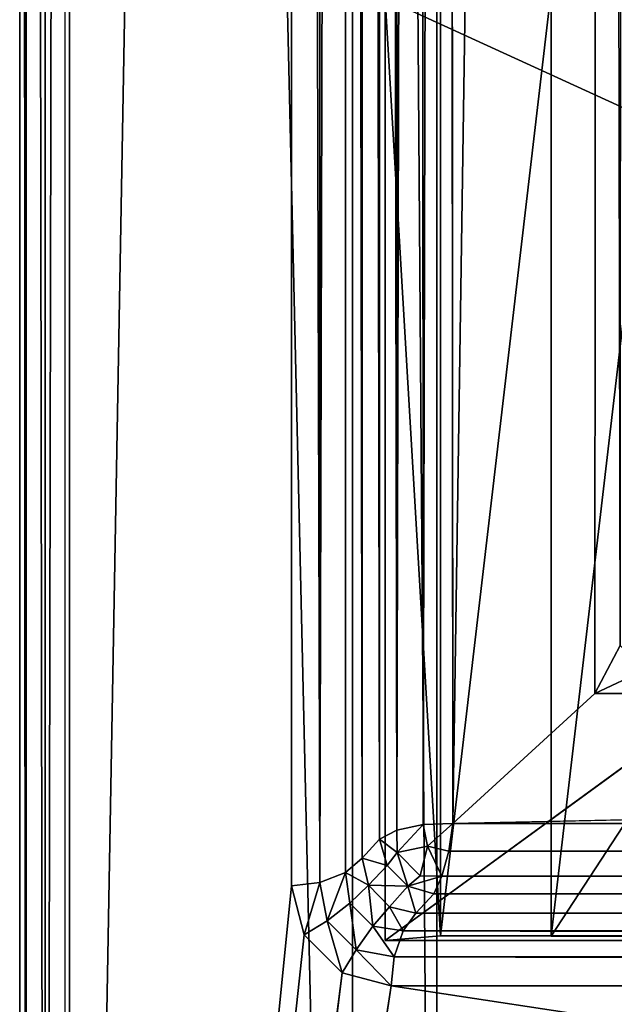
# Model space of a CAD drawing. Extents: x 0 to 22.9, y 0 to 20.5.
# Tile 2 of 233: x 0 to 0.951, y 3.442 to 5.015. Entities that reach past the tile are written whole.
import ezdxf

# ---------------------------------------------------------------- set-up
doc = ezdxf.new("R2010")
doc.units = 0
doc.header["$MEASUREMENT"] = 0
doc.layers.get('0').update_dxf_attribs({"color": 13, "linetype": 'CONTINUOUS'})
for name, color, linetype in [('CAST_IRON_-_PLATES_4', 27, 'CONTINUOUS'), ('GALVANIZED_METAL', 252, 'CONTINUOUS'), ('STAINLESS_STEEL', 251, 'CONTINUOUS')]:
    doc.layers.add(name, color=color, linetype=linetype)

# ---------------------------------------------------------------- blocks, each defined once
blk = doc.blocks.new('NGM5458UC_TRADECAD_DXF')
at = {"layer": 'CAST_IRON_-_PLATES_4', "color": 0}
for p, q in [((0.6728, 5.0591, 2.4399), (0.6728, 3.5513, 2.4399)), ((0.6728, 5.0591, 2.4399), (0.6728, 3.5513, 2.4399)), ((0.8497, 5.0621, 2.4874), (0.8497, 3.5505, 2.4874)), ((0.8497, 5.0621, 2.4874), (0.8497, 3.5505, 2.4874)), ((0.5841, 5.0491, 2.2817), (0.5841, 3.5437, 2.2817)), ((0.5841, 5.0491, 2.2817), (0.5841, 3.5437, 2.2817)), ((0.5841, 3.5437, 2.2817), (1.8528, 4.4684, 2.2817)), ((0.5841, 3.5437, 2.2817), (1.8528, 4.4684, 2.2817)), ((0.8497, 3.5505, 2.4874), (1.0266, 3.8213, 2.5028)), ((0.8497, 3.5505, 2.4874), (1.0266, 3.8213, 2.5028)), ((0.6728, 3.5513, 2.4399), (0.5841, 3.5437, 2.2817)), ((0.6728, 3.5513, 2.4399), (0.5841, 3.5437, 2.2817)), ((0.5841, 3.5437, 2.2817), (5.2376, 3.5437, 2.2817)), ((0.5841, 3.5437, 2.2817), (5.2376, 3.5437, 2.2817)), ((5.2376, 3.5513, 2.4399), (0.6728, 3.5513, 2.4399)), ((0.6728, 3.5513, 2.4399), (0.8497, 3.5505, 2.4874)), ((0.6728, 3.5513, 2.4399), (0.8497, 3.5505, 2.4874)), ((5.2376, 3.5513, 2.4399), (0.6728, 3.5513, 2.4399)), ((0.8497, 3.5505, 2.4874), (5.2376, 3.5505, 2.4874)), ((0.8497, 3.5505, 2.4874), (5.2376, 3.5505, 2.4874))]:
    blk.add_line(p, q, dxfattribs=at)
at = {"layer": 'GALVANIZED_METAL', "color": 0}
for p, q in [((0.0724, 20.4342, 1.7247), (0.0724, 0.0861, 1.7247)), ((0.5322, 19.2802, 1.7247), (0.5322, 0.5328, 1.7247)), ((0.5322, 19.2802, 1.7247), (0.5322, 0.5328, 1.7247)), ((0.6671, 0.9145), (0.6671, 18.884)), ((0.6671, 0.9145), (0.6671, 18.884))]:
    blk.add_line(p, q, dxfattribs=at)
at = {"layer": 'STAINLESS_STEEL', "color": 0}
for p, q in [((0, 20.3929, 1.901), (0, 0.0797, 1.901)), ((0, 0.0797, 1.7247), (0, 20.3929, 1.7247)), ((0, 20.3929, 1.901), (0, 0.0797, 1.901)), ((0.0102, 20.3931, 1.94), (0.0102, 0.0797, 1.94)), ((0.0102, 20.3931, 1.94), (0.0102, 0.0797, 1.94)), ((0.0405, 20.3929, 1.9705), (0.0408, 0.0797, 1.9705)), ((0.0405, 20.3929, 1.9705), (0.0408, 0.0797, 1.9705)), ((0.0798, 0.0797, 1.9807), (0.0792, 20.3924, 1.9807)), ((0.0798, 0.0797, 1.9807), (0.0792, 20.3924, 1.9807)), ((0.4349, 20.032, 1.9807), (0.4343, 3.6311, 1.9807)), ((0.4349, 20.032, 1.9807), (0.4343, 3.6311, 1.9807)), ((0.4797, 3.6365, 1.9894), (0.479, 19.9512, 1.9897)), ((0.4797, 3.6365, 1.9894), (0.479, 19.9512, 1.9897)), ((0.5206, 3.6525, 2.0155), (0.5209, 19.8918, 2.0165)), ((0.5206, 3.6525, 2.0155), (0.5209, 19.8918, 2.0165)), ((0.6015, 19.8736, 2.1501), (0.6028, 3.7201, 2.15)), ((0.6015, 19.8736, 2.1501), (0.6028, 3.7201, 2.15)), ((0.5477, 3.6756, 2.053), (0.5477, 19.872, 2.053)), ((0.5477, 3.6756, 2.053), (0.5477, 19.872, 2.053)), ((0.5753, 19.872, 2.1125), (0.5753, 3.7057, 2.1125)), ((0.5753, 19.872, 2.1125), (0.5753, 3.7057, 2.1125)), ((0.6399, 19.8708, 2.1761), (0.6449, 3.7292, 2.1761)), ((0.6399, 19.8708, 2.1761), (0.6449, 3.7292, 2.1761)), ((0.6923, 3.7308, 2.1848), (0.6821, 19.8641, 2.1848)), ((0.6923, 3.7308, 2.1848), (0.6821, 19.8641, 2.1848)), ((0.9295, 19.568, 2.1848), (0.9192, 3.9385, 2.1848)), ((0.9295, 19.568, 2.1848), (0.9192, 3.9385, 2.1848)), ((0.9192, 3.9385, 2.1848), (0.9597, 4.0155, 2.1745)), ((0.9192, 3.9385, 2.1848), (0.9597, 4.0155, 2.1745)), ((0.999, 3.9758, 2.1746), (0.9192, 3.9385, 2.1848)), ((0.999, 3.9758, 2.1746), (0.9192, 3.9385, 2.1848)), ((0.9192, 3.9385, 2.1848), (0.6923, 3.7308, 2.1848)), ((0.9192, 3.9385, 2.1848), (0.6923, 3.7308, 2.1848)), ((0.6923, 3.7308, 2.1848), (10.3521, 3.935, 2.1848)), ((0.6923, 3.7308, 2.1848), (10.3521, 3.935, 2.1848)), ((10.3521, 3.935, 2.1848), (0.9192, 3.9385, 2.1848)), ((10.3521, 3.935, 2.1848), (0.9192, 3.9385, 2.1848)), ((0.6028, 3.7201, 2.15), (0.6449, 3.7292, 2.1761)), ((0.6028, 3.7201, 2.15), (0.6449, 3.7292, 2.1761)), ((0.6449, 3.7292, 2.1761), (0.6923, 3.7308, 2.1848)), ((0.6449, 3.7292, 2.1761), (0.6923, 3.7308, 2.1848)), ((0.6449, 3.7292, 2.1761), (0.6521, 3.6948, 2.1734)), ((0.6449, 3.7292, 2.1761), (0.6521, 3.6948, 2.1734)), ((0.6923, 3.7308, 2.1848), (0.6859, 3.6865, 2.1763)), ((0.6923, 3.7308, 2.1848), (0.6859, 3.6865, 2.1763)), ((0.6923, 3.7308, 2.1848), (22.2412, 3.7167, 2.1848)), ((0.6923, 3.7308, 2.1848), (22.2412, 3.7167, 2.1848)), ((0.6028, 3.7201, 2.15), (0.5753, 3.7057, 2.1125)), ((0.6028, 3.7201, 2.15), (0.5753, 3.7057, 2.1125)), ((0.6037, 3.6843, 2.1437), (0.6028, 3.7201, 2.15)), ((0.6037, 3.6843, 2.1437), (0.6028, 3.7201, 2.15)), ((0.5753, 3.7057, 2.1125), (0.5477, 3.6756, 2.053)), ((0.5753, 3.7057, 2.1125), (0.5477, 3.6756, 2.053)), ((0.5753, 3.7057, 2.1125), (0.5874, 3.6636, 2.115)), ((0.5753, 3.7057, 2.1125), (0.5874, 3.6636, 2.115)), ((0.5874, 3.6636, 2.115), (0.6037, 3.6843, 2.1437)), ((0.5874, 3.6636, 2.115), (0.6037, 3.6843, 2.1437)), ((0.6037, 3.6843, 2.1437), (0.6521, 3.6948, 2.1734)), ((0.6037, 3.6843, 2.1437), (0.6521, 3.6948, 2.1734)), ((0.6404, 3.6474, 2.1442), (0.6037, 3.6843, 2.1437)), ((0.6404, 3.6474, 2.1442), (0.6037, 3.6843, 2.1437)), ((0.6521, 3.6948, 2.1734), (0.6404, 3.6474, 2.1442)), ((0.6521, 3.6948, 2.1734), (0.6404, 3.6474, 2.1442)), ((0.6521, 3.6948, 2.1734), (0.6859, 3.6865, 2.1763)), ((0.6521, 3.6948, 2.1734), (0.6859, 3.6865, 2.1763)), ((0.6859, 3.6865, 2.1763), (0.6751, 3.6465, 2.1509)), ((0.6859, 3.6865, 2.1763), (0.6751, 3.6465, 2.1509)), ((0.6859, 3.6865, 2.1763), (22.3029, 3.6796, 2.1761)), ((0.6859, 3.6865, 2.1763), (22.3029, 3.6796, 2.1761)), ((0.5477, 3.6756, 2.053), (0.5206, 3.6525, 2.0155)), ((0.5477, 3.6756, 2.053), (0.5206, 3.6525, 2.0155)), ((0.5577, 3.6321, 2.0506), (0.5477, 3.6756, 2.053)), ((0.5577, 3.6321, 2.0506), (0.5477, 3.6756, 2.053)), ((0.4797, 3.6365, 1.9894), (0.5206, 3.6525, 2.0155)), ((0.4797, 3.6365, 1.9894), (0.5206, 3.6525, 2.0155)), ((0.528, 3.6037, 2.0139), (0.5206, 3.6525, 2.0155)), ((0.528, 3.6037, 2.0139), (0.5206, 3.6525, 2.0155)), ((0.5874, 3.6636, 2.115), (0.5577, 3.6321, 2.0506)), ((0.5874, 3.6636, 2.115), (0.5577, 3.6321, 2.0506)), ((0.6203, 3.6306, 2.1155), (0.5874, 3.6636, 2.115)), ((0.6203, 3.6306, 2.1155), (0.5874, 3.6636, 2.115)), ((0.4343, 3.6311, 1.9807), (0.4797, 3.6365, 1.9894)), ((0.4343, 3.6311, 1.9807), (0.4797, 3.6365, 1.9894)), ((0.4797, 3.6365, 1.9894), (0.4913, 3.5755, 1.9887)), ((0.4797, 3.6365, 1.9894), (0.4913, 3.5755, 1.9887)), ((0.6404, 3.6474, 2.1442), (0.6203, 3.6306, 2.1155)), ((0.6404, 3.6474, 2.1442), (0.6203, 3.6306, 2.1155)), ((0.6751, 3.6465, 2.1509), (0.6404, 3.6474, 2.1442)), ((0.6751, 3.6465, 2.1509), (0.6404, 3.6474, 2.1442)), ((0.6621, 3.6185, 2.1136), (0.6751, 3.6465, 2.1509)), ((0.6621, 3.6185, 2.1136), (0.6751, 3.6465, 2.1509)), ((0.6751, 3.6465, 2.1509), (22.352, 3.6444, 2.1503)), ((0.6751, 3.6465, 2.1509), (22.352, 3.6444, 2.1503)), ((0.4343, 3.6311, 1.9807), (0.0798, 0.0797, 1.9807)), ((0.4343, 3.6311, 1.9807), (0.0798, 0.0797, 1.9807)), ((0.4547, 3.5531, 1.9807), (0.4343, 3.6311, 1.9807)), ((0.4547, 3.5531, 1.9807), (0.4343, 3.6311, 1.9807)), ((0.528, 3.6037, 2.0139), (0.5577, 3.6321, 2.0506)), ((0.528, 3.6037, 2.0139), (0.5577, 3.6321, 2.0506)), ((0.5577, 3.6321, 2.0506), (0.591, 3.5978, 2.0501)), ((0.5577, 3.6321, 2.0506), (0.591, 3.5978, 2.0501)), ((0.591, 3.5978, 2.0501), (0.6203, 3.6306, 2.1155)), ((0.591, 3.5978, 2.0501), (0.6203, 3.6306, 2.1155)), ((0.6621, 3.6185, 2.1136), (0.6203, 3.6306, 2.1155)), ((0.6621, 3.6185, 2.1136), (0.6203, 3.6306, 2.1155)), ((0.4913, 3.5755, 1.9887), (0.528, 3.6037, 2.0139)), ((0.4913, 3.5755, 1.9887), (0.528, 3.6037, 2.0139)), ((0.5645, 3.5666, 2.0136), (0.528, 3.6037, 2.0139)), ((0.5645, 3.5666, 2.0136), (0.528, 3.6037, 2.0139)), ((0.6334, 3.5873, 2.0519), (0.6621, 3.6185, 2.1136)), ((0.6334, 3.5873, 2.0519), (0.6621, 3.6185, 2.1136)), ((0.6621, 3.6185, 2.1136), (22.3796, 3.6176, 2.1119)), ((0.6621, 3.6185, 2.1136), (22.3796, 3.6176, 2.1119)), ((0.5645, 3.5666, 2.0136), (0.591, 3.5978, 2.0501)), ((0.5645, 3.5666, 2.0136), (0.591, 3.5978, 2.0501)), ((0.591, 3.5978, 2.0501), (0.6334, 3.5873, 2.0519)), ((0.591, 3.5978, 2.0501), (0.6334, 3.5873, 2.0519)), ((22.4016, 3.5882, 2.0536), (0.6334, 3.5873, 2.0519)), ((22.4016, 3.5882, 2.0536), (0.6334, 3.5873, 2.0519)), ((0.4913, 3.5755, 1.9887), (0.4547, 3.5531, 1.9807)), ((0.4913, 3.5755, 1.9887), (0.4547, 3.5531, 1.9807)), ((0.5378, 3.529, 1.9886), (0.4913, 3.5755, 1.9887)), ((0.5378, 3.529, 1.9886), (0.4913, 3.5755, 1.9887)), ((0.6128, 3.5591, 2.0148), (0.6334, 3.5873, 2.0519)), ((0.6128, 3.5591, 2.0148), (0.6334, 3.5873, 2.0519)), ((0.5378, 3.529, 1.9886), (0.5645, 3.5666, 2.0136)), ((0.5378, 3.529, 1.9886), (0.5645, 3.5666, 2.0136)), ((0.6128, 3.5591, 2.0148), (0.5645, 3.5666, 2.0136)), ((0.6128, 3.5591, 2.0148), (0.5645, 3.5666, 2.0136)), ((0.6128, 3.5591, 2.0148), (0.5985, 3.5175, 1.9892)), ((0.6128, 3.5591, 2.0148), (0.5985, 3.5175, 1.9892)), ((22.4255, 3.5593, 2.015), (0.6128, 3.5591, 2.0148)), ((22.4255, 3.5593, 2.015), (0.6128, 3.5591, 2.0148)), ((0.4547, 3.5531, 1.9807), (0.0798, 0.0797, 1.9807)), ((0.4547, 3.5531, 1.9807), (0.0798, 0.0797, 1.9807)), ((0.5158, 3.492, 1.9807), (0.4547, 3.5531, 1.9807)), ((0.5158, 3.492, 1.9807), (0.4547, 3.5531, 1.9807)), ((0.5158, 3.492, 1.9807), (0.5378, 3.529, 1.9886)), ((0.5158, 3.492, 1.9807), (0.5378, 3.529, 1.9886)), ((0.5985, 3.5175, 1.9892), (0.5378, 3.529, 1.9886)), ((0.5985, 3.5175, 1.9892), (0.5378, 3.529, 1.9886)), ((0.5985, 3.5175, 1.9892), (0.5938, 3.4716, 1.9807)), ((0.5985, 3.5175, 1.9892), (0.5938, 3.4716, 1.9807)), ((22.4633, 3.5181, 1.9893), (0.5985, 3.5175, 1.9892)), ((22.4633, 3.5181, 1.9893), (0.5985, 3.5175, 1.9892)), ((0.5158, 3.492, 1.9807), (0.0798, 0.0797, 1.9807)), ((0.5158, 3.492, 1.9807), (0.0798, 0.0797, 1.9807)), ((0.5938, 3.4716, 1.9807), (0.5158, 3.492, 1.9807)), ((0.5938, 3.4716, 1.9807), (0.5158, 3.492, 1.9807)), ((0.5938, 3.4716, 1.9807), (0.0798, 0.0797, 1.9807)), ((0.5938, 3.4716, 1.9807), (0.0798, 0.0797, 1.9807)), ((22.5087, 3.4716, 1.9807), (0.5938, 3.4716, 1.9807)), ((22.5087, 3.4716, 1.9807), (0.5938, 3.4716, 1.9807))]:
    blk.add_line(p, q, dxfattribs=at)
at = {"layer": 'CAST_IRON_-_PLATES_4', "color": 0}
mesh = blk.add_polyface(dxfattribs=at)
corners = [(0.5841, 5.0491, 2.2817), (0.6728, 3.5513, 2.4399), (0.5841, 3.5437, 2.2817), (0.6728, 5.0591, 2.4399)]
mesh.append_faces([[corners[k] for k in face] for face in [(0, 1, 2), (1, 0, 3)]], dxfattribs={"vtx0": -1, "color": 0})
mesh = blk.add_polyface(dxfattribs=at)
corners = [(0.8497, 5.0621, 2.4874), (0.6728, 3.5513, 2.4399), (0.6728, 5.0591, 2.4399), (0.8497, 3.5505, 2.4874)]
mesh.append_faces([[corners[k] for k in face] for face in [(0, 1, 2), (1, 0, 3)]], dxfattribs={"vtx0": -1, "color": 0})
mesh = blk.add_polyface(dxfattribs=at)
corners = [(1.0266, 5.0631, 2.5028), (0.8497, 3.5505, 2.4874), (0.8497, 5.0621, 2.4874), (1.0266, 3.8213, 2.5028)]
mesh.append_faces([[corners[k] for k in face] for face in [(0, 1, 2), (1, 0, 3)]], dxfattribs={"vtx0": -1, "color": 0})
mesh = blk.add_polyface(dxfattribs=at)
corners = [(1.8528, 4.4684, 2.2817), (0.5841, 5.0491, 2.2817), (0.5841, 3.5437, 2.2817), (1.8528, 5.0491, 2.2817)]
mesh.append_faces([[corners[k] for k in face] for face in [(0, 1, 2), (1, 0, 3)]], dxfattribs={"vtx0": -1, "color": 0})
mesh = blk.add_polyface(dxfattribs=at)
corners = [(5.2376, 3.5437, 2.2817), (1.8528, 4.4684, 2.2817), (0.5841, 3.5437, 2.2817), (5.2376, 4.4684, 2.2817)]
mesh.append_faces([[corners[k] for k in face] for face in [(0, 1, 2), (1, 0, 3)]], dxfattribs={"vtx0": -1, "color": 0})
mesh = blk.add_polyface(dxfattribs=at)
corners = [(1.0266, 3.8213, 2.5028), (5.2376, 3.5505, 2.4874), (0.8497, 3.5505, 2.4874), (5.2376, 3.8213, 2.5028)]
mesh.append_faces([[corners[k] for k in face] for face in [(0, 1, 2), (1, 0, 3)]], dxfattribs={"vtx0": -1, "color": 0})
mesh = blk.add_polyface(dxfattribs=at)
corners = [(0.6728, 3.5513, 2.4399), (5.2376, 3.5437, 2.2817), (0.5841, 3.5437, 2.2817), (5.2376, 3.5513, 2.4399)]
mesh.append_faces([[corners[k] for k in face] for face in [(0, 1, 2), (1, 0, 3)]], dxfattribs={"vtx0": -1, "color": 0})
mesh = blk.add_polyface(dxfattribs=at)
corners = [(0.8497, 3.5505, 2.4874), (5.2376, 3.5513, 2.4399), (0.6728, 3.5513, 2.4399), (5.2376, 3.5505, 2.4874)]
mesh.append_faces([[corners[k] for k in face] for face in [(0, 1, 2), (1, 0, 3)]], dxfattribs={"vtx0": -1, "color": 0})
at = {"layer": 'GALVANIZED_METAL', "color": 0}
mesh = blk.add_polyface(dxfattribs=at)
corners = [(0.5322, 0.5328, 1.7247), (0.0724, 20.4342, 1.7247), (0.0724, 0.0861, 1.7247), (0.5322, 19.2802, 1.7247)]
mesh.append_faces([[corners[k] for k in face] for face in [(0, 1, 2), (1, 0, 3)]], dxfattribs={"vtx0": -1, "color": 0})
mesh = blk.add_polyface(dxfattribs=at)
corners = [(0.6671, 0.9145), (0.5322, 19.2802, 1.7247), (0.5322, 0.5328, 1.7247), (0.6671, 18.884)]
mesh.append_faces([[corners[k] for k in face] for face in [(0, 1, 2), (1, 0, 3)]], dxfattribs={"vtx0": -1, "color": 0})
mesh = blk.add_polyface(dxfattribs=at)
corners = [(22.2899, 0.579), (0.6671, 18.884), (0.6671, 0.9145), (22.2899, 18.884)]
mesh.append_faces([[corners[k] for k in face] for face in [(0, 1, 2), (1, 0, 3)]], dxfattribs={"vtx0": -1, "color": 0})
at = {"layer": 'STAINLESS_STEEL', "color": 0}
mesh = blk.add_polyface(dxfattribs=at)
corners = [(0, 20.3929, 1.901), (0.0102, 0.0797, 1.94), (0, 0.0797, 1.901), (0.0102, 20.3931, 1.94)]
mesh.append_faces([[corners[k] for k in face] for face in [(0, 1, 2), (1, 0, 3)]], dxfattribs={"vtx0": -1, "color": 0})
mesh = blk.add_polyface(dxfattribs=at)
corners = [(0, 20.3929, 1.7247), (0, 0.0797, 1.901), (0, 0.0797, 1.7247), (0, 20.3929, 1.901)]
mesh.append_faces([[corners[k] for k in face] for face in [(0, 1, 2), (1, 0, 3)]], dxfattribs={"vtx0": -1, "color": 0})
mesh = blk.add_polyface(dxfattribs=at)
corners = [(0.0102, 20.3931, 1.94), (0.0408, 0.0797, 1.9705), (0.0102, 0.0797, 1.94), (0.0405, 20.3929, 1.9705)]
mesh.append_faces([[corners[k] for k in face] for face in [(0, 1, 2), (1, 0, 3)]], dxfattribs={"vtx0": -1, "color": 0})
mesh = blk.add_polyface(dxfattribs=at)
corners = [(0.0792, 20.3924, 1.9807), (0.0408, 0.0797, 1.9705), (0.0405, 20.3929, 1.9705), (0.0798, 0.0797, 1.9807)]
mesh.append_faces([[corners[k] for k in face] for face in [(0, 1, 2), (1, 0, 3)]], dxfattribs={"vtx0": -1, "color": 0})
mesh = blk.add_polyface(dxfattribs=at)
corners = [(0.4349, 20.032, 1.9807), (0.0798, 0.0797, 1.9807), (0.0792, 20.3924, 1.9807), (0.4343, 3.6311, 1.9807)]
mesh.append_faces([[corners[k] for k in face] for face in [(0, 1, 2), (1, 0, 3)]], dxfattribs={"vtx0": -1, "color": 0})
mesh = blk.add_polyface(dxfattribs=at)
corners = [(0.4349, 20.032, 1.9807), (0.4797, 3.6365, 1.9894), (0.4343, 3.6311, 1.9807), (0.479, 19.9512, 1.9897)]
mesh.append_faces([[corners[k] for k in face] for face in [(0, 1, 2), (1, 0, 3)]], dxfattribs={"vtx0": -1, "color": 0})
mesh = blk.add_polyface(dxfattribs=at)
corners = [(0.5209, 19.8918, 2.0165), (0.4797, 3.6365, 1.9894), (0.479, 19.9512, 1.9897), (0.5206, 3.6525, 2.0155)]
mesh.append_faces([[corners[k] for k in face] for face in [(0, 1, 2), (1, 0, 3)]], dxfattribs={"vtx0": -1, "color": 0})
mesh = blk.add_polyface(dxfattribs=at)
corners = [(0.5209, 19.8918, 2.0165), (0.5477, 3.6756, 2.053), (0.5206, 3.6525, 2.0155), (0.5477, 19.872, 2.053)]
mesh.append_faces([[corners[k] for k in face] for face in [(0, 1, 2), (1, 0, 3)]], dxfattribs={"vtx0": -1, "color": 0})
mesh = blk.add_polyface(dxfattribs=at)
corners = [(0.5753, 19.872, 2.1125), (0.6028, 3.7201, 2.15), (0.5753, 3.7057, 2.1125), (0.6015, 19.8736, 2.1501)]
mesh.append_faces([[corners[k] for k in face] for face in [(0, 1, 2), (1, 0, 3)]], dxfattribs={"vtx0": -1, "color": 0})
mesh = blk.add_polyface(dxfattribs=at)
corners = [(0.6399, 19.8708, 2.1761), (0.6028, 3.7201, 2.15), (0.6015, 19.8736, 2.1501), (0.6449, 3.7292, 2.1761)]
mesh.append_faces([[corners[k] for k in face] for face in [(0, 1, 2), (1, 0, 3)]], dxfattribs={"vtx0": -1, "color": 0})
mesh = blk.add_polyface(dxfattribs=at)
corners = [(0.5477, 19.872, 2.053), (0.5753, 3.7057, 2.1125), (0.5477, 3.6756, 2.053), (0.5753, 19.872, 2.1125)]
mesh.append_faces([[corners[k] for k in face] for face in [(0, 1, 2), (1, 0, 3)]], dxfattribs={"vtx0": -1, "color": 0})
mesh = blk.add_polyface(dxfattribs=at)
corners = [(0.6821, 19.8641, 2.1848), (0.6449, 3.7292, 2.1761), (0.6399, 19.8708, 2.1761), (0.6923, 3.7308, 2.1848)]
mesh.append_faces([[corners[k] for k in face] for face in [(0, 1, 2), (1, 0, 3)]], dxfattribs={"vtx0": -1, "color": 0})
mesh = blk.add_polyface(dxfattribs=at)
corners = [(0.9295, 19.568, 2.1848), (0.6923, 3.7308, 2.1848), (0.6821, 19.8641, 2.1848), (0.9192, 3.9385, 2.1848)]
mesh.append_faces([[corners[k] for k in face] for face in [(0, 1, 2), (1, 0, 3)]], dxfattribs={"vtx0": -1, "color": 0})
mesh = blk.add_polyface(dxfattribs=at)
corners = [(0.9295, 19.568, 2.1848), (0.9597, 4.0155, 2.1745), (0.9192, 3.9385, 2.1848), (0.9653, 19.4862, 2.1746)]
mesh.append_faces([[corners[k] for k in face] for face in [(0, 1, 2), (1, 0, 3)]], dxfattribs={"vtx0": -1, "color": 0})
mesh = blk.add_polyface(dxfattribs=at)
corners = [(0.999, 3.9758, 2.1746), (0.9192, 3.9385, 2.1848), (0.9597, 4.0155, 2.1745)]
mesh.append_faces([[corners[k] for k in face] for face in [(0, 1, 2)]], dxfattribs={"color": 0})
mesh = blk.add_polyface(dxfattribs=at)
corners = [(0.999, 3.9758, 2.1746), (10.3521, 3.935, 2.1848), (0.9192, 3.9385, 2.1848), (10.3521, 3.974, 2.1746)]
mesh.append_faces([[corners[k] for k in face] for face in [(0, 1, 2), (1, 0, 3)]], dxfattribs={"vtx0": -1, "color": 0})
mesh = blk.add_polyface(dxfattribs=at)
corners = [(10.3521, 3.935, 2.1848), (0.6923, 3.7308, 2.1848), (0.9192, 3.9385, 2.1848)]
mesh.append_faces([[corners[k] for k in face] for face in [(0, 1, 2)]], dxfattribs={"color": 0})
mesh = blk.add_polyface(dxfattribs=at)
corners = [(10.3521, 3.935, 2.1848), (22.2412, 3.7167, 2.1848), (0.6923, 3.7308, 2.1848), (12.6126, 3.9353, 2.1848)]
mesh.append_faces([[corners[k] for k in face] for face in [(0, 1, 2), (1, 0, 3)]], dxfattribs={"vtx0": -1, "color": 0})
mesh = blk.add_polyface(dxfattribs=at)
corners = [(0.6449, 3.7292, 2.1761), (0.6037, 3.6843, 2.1437), (0.6028, 3.7201, 2.15), (0.6521, 3.6948, 2.1734)]
mesh.append_faces([[corners[k] for k in face] for face in [(0, 1, 2), (1, 0, 3)]], dxfattribs={"vtx0": -1, "color": 0})
mesh = blk.add_polyface(dxfattribs=at)
corners = [(0.6923, 3.7308, 2.1848), (0.6521, 3.6948, 2.1734), (0.6449, 3.7292, 2.1761), (0.6859, 3.6865, 2.1763)]
mesh.append_faces([[corners[k] for k in face] for face in [(0, 1, 2), (1, 0, 3)]], dxfattribs={"vtx0": -1, "color": 0})
mesh = blk.add_polyface(dxfattribs=at)
corners = [(0.6923, 3.7308, 2.1848), (22.3029, 3.6796, 2.1761), (0.6859, 3.6865, 2.1763), (22.2412, 3.7167, 2.1848)]
mesh.append_faces([[corners[k] for k in face] for face in [(0, 1, 2), (1, 0, 3)]], dxfattribs={"vtx0": -1, "color": 0})
mesh = blk.add_polyface(dxfattribs=at)
corners = [(0.5753, 3.7057, 2.1125), (0.6037, 3.6843, 2.1437), (0.5874, 3.6636, 2.115), (0.6028, 3.7201, 2.15)]
mesh.append_faces([[corners[k] for k in face] for face in [(0, 1, 2), (1, 0, 3)]], dxfattribs={"vtx0": -1, "color": 0})
mesh = blk.add_polyface(dxfattribs=at)
corners = [(0.5477, 3.6756, 2.053), (0.5874, 3.6636, 2.115), (0.5577, 3.6321, 2.0506), (0.5753, 3.7057, 2.1125)]
mesh.append_faces([[corners[k] for k in face] for face in [(0, 1, 2), (1, 0, 3)]], dxfattribs={"vtx0": -1, "color": 0})
mesh = blk.add_polyface(dxfattribs=at)
corners = [(0.6037, 3.6843, 2.1437), (0.6203, 3.6306, 2.1155), (0.5874, 3.6636, 2.115), (0.6404, 3.6474, 2.1442)]
mesh.append_faces([[corners[k] for k in face] for face in [(0, 1, 2), (1, 0, 3)]], dxfattribs={"vtx0": -1, "color": 0})
mesh = blk.add_polyface(dxfattribs=at)
corners = [(0.6521, 3.6948, 2.1734), (0.6404, 3.6474, 2.1442), (0.6037, 3.6843, 2.1437)]
mesh.append_faces([[corners[k] for k in face] for face in [(0, 1, 2)]], dxfattribs={"color": 0})
mesh = blk.add_polyface(dxfattribs=at)
corners = [(0.6521, 3.6948, 2.1734), (0.6751, 3.6465, 2.1509), (0.6404, 3.6474, 2.1442), (0.6859, 3.6865, 2.1763)]
mesh.append_faces([[corners[k] for k in face] for face in [(0, 1, 2), (1, 0, 3)]], dxfattribs={"vtx0": -1, "color": 0})
mesh = blk.add_polyface(dxfattribs=at)
corners = [(0.6859, 3.6865, 2.1763), (22.352, 3.6444, 2.1503), (0.6751, 3.6465, 2.1509), (22.3029, 3.6796, 2.1761)]
mesh.append_faces([[corners[k] for k in face] for face in [(0, 1, 2), (1, 0, 3)]], dxfattribs={"vtx0": -1, "color": 0})
mesh = blk.add_polyface(dxfattribs=at)
corners = [(0.5206, 3.6525, 2.0155), (0.5577, 3.6321, 2.0506), (0.528, 3.6037, 2.0139), (0.5477, 3.6756, 2.053)]
mesh.append_faces([[corners[k] for k in face] for face in [(0, 1, 2), (1, 0, 3)]], dxfattribs={"vtx0": -1, "color": 0})
mesh = blk.add_polyface(dxfattribs=at)
corners = [(0.5206, 3.6525, 2.0155), (0.4913, 3.5755, 1.9887), (0.4797, 3.6365, 1.9894), (0.528, 3.6037, 2.0139)]
mesh.append_faces([[corners[k] for k in face] for face in [(0, 1, 2), (1, 0, 3)]], dxfattribs={"vtx0": -1, "color": 0})
mesh = blk.add_polyface(dxfattribs=at)
corners = [(0.5577, 3.6321, 2.0506), (0.6203, 3.6306, 2.1155), (0.591, 3.5978, 2.0501), (0.5874, 3.6636, 2.115)]
mesh.append_faces([[corners[k] for k in face] for face in [(0, 1, 2), (1, 0, 3)]], dxfattribs={"vtx0": -1, "color": 0})
mesh = blk.add_polyface(dxfattribs=at)
corners = [(0.4797, 3.6365, 1.9894), (0.4547, 3.5531, 1.9807), (0.4343, 3.6311, 1.9807), (0.4913, 3.5755, 1.9887)]
mesh.append_faces([[corners[k] for k in face] for face in [(0, 1, 2), (1, 0, 3)]], dxfattribs={"vtx0": -1, "color": 0})
mesh = blk.add_polyface(dxfattribs=at)
corners = [(0.6203, 3.6306, 2.1155), (0.6751, 3.6465, 2.1509), (0.6621, 3.6185, 2.1136), (0.6404, 3.6474, 2.1442)]
mesh.append_faces([[corners[k] for k in face] for face in [(0, 1, 2), (1, 0, 3)]], dxfattribs={"vtx0": -1, "color": 0})
mesh = blk.add_polyface(dxfattribs=at)
corners = [(0.6621, 3.6185, 2.1136), (22.352, 3.6444, 2.1503), (22.3796, 3.6176, 2.1119), (0.6751, 3.6465, 2.1509)]
mesh.append_faces([[corners[k] for k in face] for face in [(0, 1, 2), (1, 0, 3)]], dxfattribs={"vtx0": -1, "color": 0})
mesh = blk.add_polyface(dxfattribs=at)
corners = [(0.4547, 3.5531, 1.9807), (0.0798, 0.0797, 1.9807), (0.4343, 3.6311, 1.9807)]
mesh.append_faces([[corners[k] for k in face] for face in [(0, 1, 2)]], dxfattribs={"color": 0})
mesh = blk.add_polyface(dxfattribs=at)
corners = [(0.5577, 3.6321, 2.0506), (0.5645, 3.5666, 2.0136), (0.528, 3.6037, 2.0139), (0.591, 3.5978, 2.0501)]
mesh.append_faces([[corners[k] for k in face] for face in [(0, 1, 2), (1, 0, 3)]], dxfattribs={"vtx0": -1, "color": 0})
mesh = blk.add_polyface(dxfattribs=at)
corners = [(0.6203, 3.6306, 2.1155), (0.6334, 3.5873, 2.0519), (0.591, 3.5978, 2.0501), (0.6621, 3.6185, 2.1136)]
mesh.append_faces([[corners[k] for k in face] for face in [(0, 1, 2), (1, 0, 3)]], dxfattribs={"vtx0": -1, "color": 0})
mesh = blk.add_polyface(dxfattribs=at)
corners = [(0.528, 3.6037, 2.0139), (0.5378, 3.529, 1.9886), (0.4913, 3.5755, 1.9887), (0.5645, 3.5666, 2.0136)]
mesh.append_faces([[corners[k] for k in face] for face in [(0, 1, 2), (1, 0, 3)]], dxfattribs={"vtx0": -1, "color": 0})
mesh = blk.add_polyface(dxfattribs=at)
corners = [(0.6621, 3.6185, 2.1136), (22.4016, 3.5882, 2.0536), (0.6334, 3.5873, 2.0519), (22.3796, 3.6176, 2.1119)]
mesh.append_faces([[corners[k] for k in face] for face in [(0, 1, 2), (1, 0, 3)]], dxfattribs={"vtx0": -1, "color": 0})
mesh = blk.add_polyface(dxfattribs=at)
corners = [(0.591, 3.5978, 2.0501), (0.6128, 3.5591, 2.0148), (0.5645, 3.5666, 2.0136), (0.6334, 3.5873, 2.0519)]
mesh.append_faces([[corners[k] for k in face] for face in [(0, 1, 2), (1, 0, 3)]], dxfattribs={"vtx0": -1, "color": 0})
mesh = blk.add_polyface(dxfattribs=at)
corners = [(0.6334, 3.5873, 2.0519), (22.4255, 3.5593, 2.015), (0.6128, 3.5591, 2.0148), (22.4016, 3.5882, 2.0536)]
mesh.append_faces([[corners[k] for k in face] for face in [(0, 1, 2), (1, 0, 3)]], dxfattribs={"vtx0": -1, "color": 0})
mesh = blk.add_polyface(dxfattribs=at)
corners = [(0.4913, 3.5755, 1.9887), (0.5158, 3.492, 1.9807), (0.4547, 3.5531, 1.9807), (0.5378, 3.529, 1.9886)]
mesh.append_faces([[corners[k] for k in face] for face in [(0, 1, 2), (1, 0, 3)]], dxfattribs={"vtx0": -1, "color": 0})
mesh = blk.add_polyface(dxfattribs=at)
corners = [(0.5645, 3.5666, 2.0136), (0.5985, 3.5175, 1.9892), (0.5378, 3.529, 1.9886), (0.6128, 3.5591, 2.0148)]
mesh.append_faces([[corners[k] for k in face] for face in [(0, 1, 2), (1, 0, 3)]], dxfattribs={"vtx0": -1, "color": 0})
mesh = blk.add_polyface(dxfattribs=at)
corners = [(0.6128, 3.5591, 2.0148), (22.4633, 3.5181, 1.9893), (0.5985, 3.5175, 1.9892), (22.4255, 3.5593, 2.015)]
mesh.append_faces([[corners[k] for k in face] for face in [(0, 1, 2), (1, 0, 3)]], dxfattribs={"vtx0": -1, "color": 0})
mesh = blk.add_polyface(dxfattribs=at)
corners = [(0.5158, 3.492, 1.9807), (0.0798, 0.0797, 1.9807), (0.4547, 3.5531, 1.9807)]
mesh.append_faces([[corners[k] for k in face] for face in [(0, 1, 2)]], dxfattribs={"color": 0})
mesh = blk.add_polyface(dxfattribs=at)
corners = [(0.5378, 3.529, 1.9886), (0.5938, 3.4716, 1.9807), (0.5158, 3.492, 1.9807), (0.5985, 3.5175, 1.9892)]
mesh.append_faces([[corners[k] for k in face] for face in [(0, 1, 2), (1, 0, 3)]], dxfattribs={"vtx0": -1, "color": 0})
mesh = blk.add_polyface(dxfattribs=at)
corners = [(0.5985, 3.5175, 1.9892), (22.5087, 3.4716, 1.9807), (0.5938, 3.4716, 1.9807), (22.4633, 3.5181, 1.9893)]
mesh.append_faces([[corners[k] for k in face] for face in [(0, 1, 2), (1, 0, 3)]], dxfattribs={"vtx0": -1, "color": 0})
mesh = blk.add_polyface(dxfattribs=at)
corners = [(0.5938, 3.4716, 1.9807), (0.0798, 0.0797, 1.9807), (0.5158, 3.492, 1.9807)]
mesh.append_faces([[corners[k] for k in face] for face in [(0, 1, 2)]], dxfattribs={"color": 0})
mesh = blk.add_polyface(dxfattribs=at)
corners = [(0.5938, 3.4716, 1.9807), (22.8256, 0.0815, 1.9807), (0.0798, 0.0797, 1.9807), (22.5087, 3.4716, 1.9807)]
mesh.append_faces([[corners[k] for k in face] for face in [(0, 1, 2), (1, 0, 3)]], dxfattribs={"vtx0": -1, "color": 0})

msp = doc.modelspace()

# ---------------------------------------------------------------- block references
at = {"color": 0}
msp.add_blockref('NGM5458UC_TRADECAD_DXF', (0, 0), dxfattribs=at)

doc.saveas('drawing.dxf')
